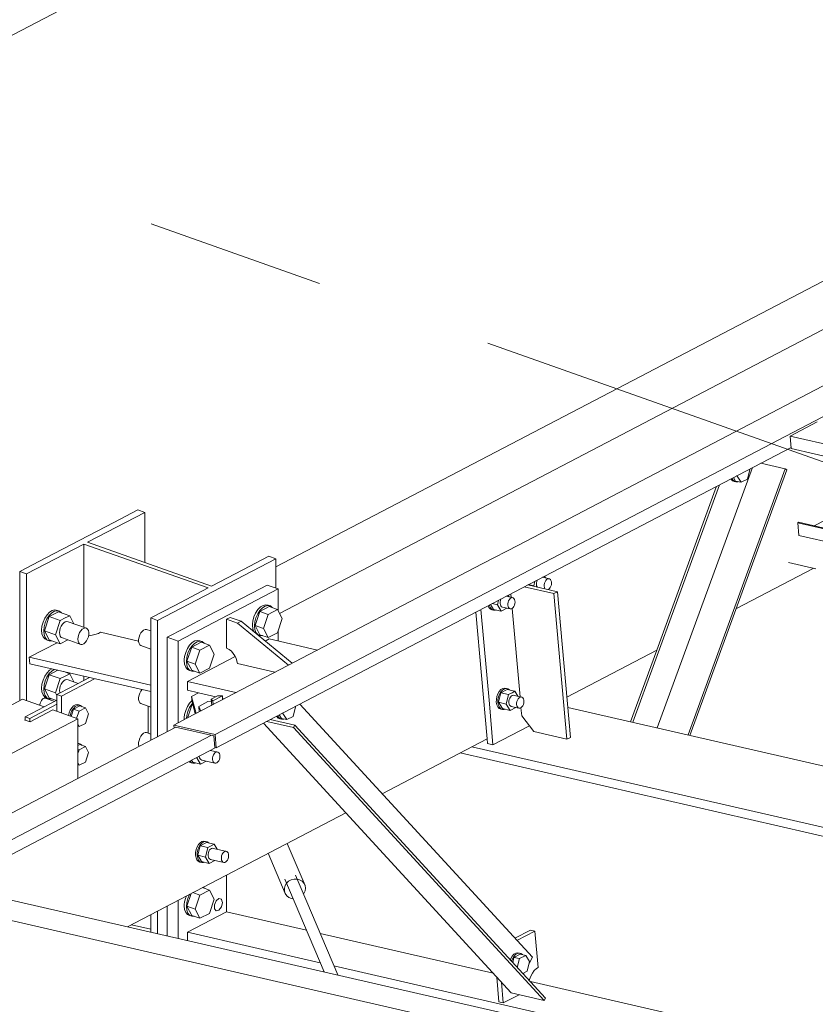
# Model space of a CAD drawing. Header units: millimetres. Extents: x 6879 to 7883, y 14059 to 14709.
# Tile 76 of 85: x 7221 to 7232, y 14328 to 14342. Entities that reach past the tile are written whole.
import ezdxf

# ---------------------------------------------------------------- set-up
doc = ezdxf.new("R2010")
doc.units = ezdxf.units.MM
doc.header["$LTSCALE"] = 10
doc.linetypes.add('MITTE', pattern=[2, 1.25, -0.25, 0.25, -0.25])
doc.layers.add('PS_DIM', color=4, linetype='Continuous', lineweight=13)
doc.layers.add('PS_SOLID', color=7, linetype='Continuous', lineweight=30)

# ---------------------------------------------------------------- blocks, each defined once
blk = doc.blocks.new('uh')
at = {"layer": 'PS_SOLID', "color": 6, "linetype": 'Continuous', "lineweight": 13, "extrusion": (-1.11022e-16, 0.902689, 0.430295)}
for p, q in [((8321.216, 14373.36), (8277.866, 14350.705)), ((8270.05, 14357.894), (8282.951, 14364.636)), ((8287.259, 14356.047), (8285.035, 14354.884)), ((8285.035, 14354.884), (8282.111, 14353.356)), ((8277.882, 14350.519), (8285.925, 14354.723)), ((8282.111, 14353.356), (8281.602, 14353.091)), ((8281.602, 14353.091), (8278.678, 14351.563)), ((8285.154, 14352.462), (8286.244, 14353.032)), ((8282.373, 14352.866), (8282.366, 14352.847)), ((8282.545, 14352.882), (8282.447, 14352.905)), ((8282.49, 14352.895), (8282.475, 14352.92)), ((8282.482, 14352.843), (8282.492, 14352.86)), ((8282.492, 14352.86), (8282.505, 14352.874)), ((8282.505, 14352.874), (8282.518, 14352.882)), ((8282.518, 14352.882), (8282.532, 14352.885)), ((8282.532, 14352.885), (8282.545, 14352.882)), ((8282.557, 14352.874), (8282.545, 14352.882)), ((8282.565, 14352.86), (8282.557, 14352.874)), ((8282.571, 14352.843), (8282.565, 14352.86)), ((8282.251, 14352.802), (8282.325, 14352.785)), ((8282.325, 14352.785), (8282.341, 14352.85)), ((8282.329, 14352.778), (8282.325, 14352.785)), ((8282.366, 14352.847), (8282.362, 14352.826)), ((8282.362, 14352.826), (8282.362, 14352.805)), ((8282.362, 14352.805), (8282.365, 14352.786)), ((8282.365, 14352.786), (8282.373, 14352.77)), ((8282.373, 14352.77), (8282.375, 14352.768)), ((8282.47, 14352.78), (8282.471, 14352.801)), ((8282.474, 14352.761), (8282.47, 14352.78)), ((8282.471, 14352.801), (8282.474, 14352.822)), ((8282.474, 14352.822), (8282.482, 14352.843)), ((8282.481, 14352.745), (8282.474, 14352.761)), ((8282.483, 14352.743), (8282.481, 14352.745)), ((8282.528, 14352.733), (8282.531, 14352.734)), ((8282.531, 14352.734), (8282.545, 14352.746)), ((8282.545, 14352.746), (8282.556, 14352.761)), ((8282.556, 14352.761), (8282.565, 14352.78)), ((8282.565, 14352.78), (8282.571, 14352.801)), ((8282.573, 14352.823), (8282.571, 14352.843)), ((8282.571, 14352.801), (8282.573, 14352.823)), ((8281.816, 14352.52), (8281.832, 14352.584)), ((8281.864, 14352.601), (8281.857, 14352.582)), ((8282.037, 14352.617), (8281.938, 14352.639)), ((8281.981, 14352.629), (8281.966, 14352.654)), ((8281.973, 14352.577), (8281.984, 14352.594)), ((8281.984, 14352.594), (8281.996, 14352.608)), ((8281.996, 14352.608), (8282.01, 14352.617)), ((8282.01, 14352.617), (8282.024, 14352.62)), ((8282.024, 14352.62), (8282.037, 14352.617)), ((8282.048, 14352.608), (8282.037, 14352.617)), ((8282.057, 14352.595), (8282.048, 14352.608)), ((8282.062, 14352.577), (8282.057, 14352.595)), ((8281.686, 14352.507), (8281.698, 14352.481)), ((8281.698, 14352.481), (8281.717, 14352.46)), ((8281.707, 14352.505), (8281.705, 14352.517)), ((8281.721, 14352.476), (8281.707, 14352.505)), ((8281.717, 14352.46), (8281.74, 14352.45)), ((8281.72, 14352.525), (8281.762, 14352.456)), ((8281.74, 14352.455), (8281.721, 14352.476)), ((8281.763, 14352.444), (8281.74, 14352.455)), ((8281.74, 14352.45), (8281.763, 14352.444)), ((8281.742, 14352.537), (8281.816, 14352.52)), ((8281.762, 14352.456), (8281.87, 14352.432)), ((8281.763, 14352.444), (8281.789, 14352.444)), ((8281.789, 14352.444), (8281.798, 14352.448)), ((8281.87, 14352.432), (8281.816, 14352.52)), ((8281.857, 14352.582), (8281.853, 14352.56)), ((8281.853, 14352.56), (8281.853, 14352.539)), ((8281.853, 14352.539), (8281.857, 14352.52)), ((8281.857, 14352.52), (8281.864, 14352.505)), ((8281.864, 14352.505), (8281.874, 14352.493)), ((8281.87, 14352.432), (8281.95, 14352.473)), ((8281.874, 14352.493), (8281.887, 14352.488)), ((8281.887, 14352.488), (8281.995, 14352.463)), ((8281.962, 14352.535), (8281.966, 14352.557)), ((8281.962, 14352.514), (8281.962, 14352.535)), ((8281.966, 14352.495), (8281.962, 14352.514)), ((8281.966, 14352.557), (8281.973, 14352.577)), ((8281.973, 14352.48), (8281.966, 14352.495)), ((8281.983, 14352.468), (8281.973, 14352.48)), ((8281.995, 14352.463), (8281.983, 14352.468)), ((8281.995, 14352.463), (8282.009, 14352.463)), ((8282.009, 14352.463), (8282.023, 14352.469)), ((8282.023, 14352.469), (8282.036, 14352.48)), ((8282.036, 14352.48), (8282.047, 14352.496)), ((8282.047, 14352.496), (8282.056, 14352.515)), ((8282.056, 14352.515), (8282.062, 14352.536)), ((8282.064, 14352.557), (8282.062, 14352.577)), ((8282.062, 14352.536), (8282.064, 14352.557)), ((8282.788, 14351.226), (8284.045, 14351.883)), ((8278.678, 14351.563), (8277.471, 14350.931)), ((8281.89, 14351.348), (8281.864, 14351.332)), ((8281.887, 14351.327), (8281.913, 14351.343)), ((8281.916, 14351.354), (8281.89, 14351.348)), ((8281.913, 14351.343), (8281.939, 14351.348)), ((8281.941, 14351.348), (8281.916, 14351.354)), ((8281.939, 14351.348), (8281.952, 14351.345)), ((8281.964, 14351.343), (8281.941, 14351.348)), ((8281.952, 14351.345), (8281.964, 14351.343)), ((8281.984, 14351.328), (8281.964, 14351.343)), ((8281.808, 14351.236), (8281.801, 14351.195)), ((8281.822, 14351.274), (8281.808, 14351.236)), ((8281.841, 14351.306), (8281.822, 14351.274)), ((8281.824, 14351.19), (8281.831, 14351.23)), ((8281.831, 14351.155), (8281.865, 14351.289)), ((8281.831, 14351.23), (8281.845, 14351.268)), ((8281.864, 14351.332), (8281.841, 14351.306)), ((8281.845, 14351.268), (8281.864, 14351.301)), ((8281.864, 14351.301), (8281.887, 14351.327)), ((8281.953, 14351.335), (8281.865, 14351.289)), ((8281.973, 14351.264), (8281.865, 14351.289)), ((8281.939, 14351.13), (8281.973, 14351.264)), ((8282.061, 14351.31), (8281.953, 14351.335)), ((8281.973, 14351.264), (8282.021, 14351.289)), ((8281.988, 14351.212), (8281.98, 14351.192)), ((8281.998, 14351.229), (8281.988, 14351.212)), ((8282.01, 14351.243), (8281.998, 14351.229)), ((8282.024, 14351.252), (8282.01, 14351.243)), ((8282.021, 14351.289), (8282.061, 14351.31)), ((8282.038, 14351.255), (8282.024, 14351.252)), ((8282.051, 14351.252), (8282.038, 14351.255)), ((8282.16, 14351.227), (8282.051, 14351.252)), ((8282.104, 14351.239), (8282.061, 14351.31)), ((8282.096, 14351.187), (8282.106, 14351.204)), ((8282.106, 14351.204), (8282.119, 14351.218)), ((8282.119, 14351.218), (8282.133, 14351.227)), ((8282.133, 14351.227), (8282.147, 14351.23)), ((8282.147, 14351.23), (8282.16, 14351.227)), ((8282.171, 14351.218), (8282.16, 14351.227)), ((8282.18, 14351.205), (8282.171, 14351.218)), ((8282.185, 14351.187), (8282.18, 14351.205)), ((8281.801, 14351.195), (8281.8, 14351.156)), ((8281.8, 14351.156), (8281.807, 14351.12)), ((8281.807, 14351.12), (8281.821, 14351.091)), ((8281.821, 14351.091), (8281.84, 14351.07)), ((8281.823, 14351.151), (8281.824, 14351.19)), ((8281.83, 14351.115), (8281.823, 14351.151)), ((8281.844, 14351.086), (8281.83, 14351.115)), ((8281.831, 14351.155), (8281.885, 14351.066)), ((8281.831, 14351.155), (8281.939, 14351.13)), ((8281.84, 14351.07), (8281.863, 14351.06)), ((8281.863, 14351.065), (8281.844, 14351.086)), ((8281.885, 14351.066), (8281.993, 14351.042)), ((8281.993, 14351.042), (8281.939, 14351.13)), ((8281.98, 14351.192), (8281.976, 14351.17)), ((8281.976, 14351.17), (8281.976, 14351.149)), ((8281.976, 14351.149), (8281.98, 14351.13)), ((8281.98, 14351.13), (8281.987, 14351.115)), ((8281.987, 14351.115), (8281.997, 14351.104)), ((8281.993, 14351.042), (8282.073, 14351.083)), ((8281.997, 14351.104), (8282.009, 14351.098)), ((8282.009, 14351.098), (8282.118, 14351.073)), ((8282.085, 14351.145), (8282.089, 14351.167)), ((8282.085, 14351.124), (8282.085, 14351.145)), ((8282.088, 14351.105), (8282.085, 14351.124)), ((8282.096, 14351.09), (8282.088, 14351.105)), ((8282.089, 14351.167), (8282.096, 14351.187)), ((8282.106, 14351.079), (8282.096, 14351.09)), ((8282.118, 14351.073), (8282.106, 14351.079)), ((8282.118, 14351.073), (8282.132, 14351.073)), ((8282.132, 14351.073), (8282.146, 14351.079)), ((8282.146, 14351.079), (8282.159, 14351.09)), ((8282.159, 14351.09), (8282.17, 14351.106)), ((8282.17, 14351.106), (8282.179, 14351.125)), ((8282.179, 14351.125), (8282.185, 14351.146)), ((8282.187, 14351.167), (8282.185, 14351.187)), ((8282.185, 14351.146), (8282.187, 14351.167)), ((8277.471, 14350.931), (8277.29, 14350.837)), ((8281.886, 14351.054), (8281.863, 14351.065)), ((8281.863, 14351.06), (8281.886, 14351.054)), ((8281.886, 14351.054), (8281.911, 14351.054)), ((8281.911, 14351.054), (8281.92, 14351.058)), ((8277.318, 14350.808), (8272.745, 14348.418)), ((8277.29, 14350.837), (8277.866, 14350.705)), ((8277.29, 14350.837), (8277.294, 14350.795)), ((8277.312, 14350.805), (8277.311, 14350.809)), ((8277.311, 14350.809), (8277.848, 14350.686)), ((8250.923, 14336.639), (8277.816, 14350.693)), ((8277.848, 14350.686), (8277.863, 14350.524)), ((8277.866, 14350.705), (8277.882, 14350.519)), ((8274.164, 14348.581), (8277.876, 14350.521)), ((8277.863, 14350.524), (8277.882, 14350.519)), ((8280.203, 14349.875), (8281.671, 14350.642)), ((8277.604, 14350.379), (8277.608, 14350.378)), ((8277.608, 14350.378), (8277.608, 14350.381)), ((8277.662, 14350.29), (8277.608, 14350.378)), ((8277.645, 14350.4), (8277.645, 14350.398)), ((8277.645, 14350.398), (8277.649, 14350.379)), ((8277.649, 14350.379), (8277.656, 14350.363)), ((8277.905, 14350.457), (8277.801, 14350.481)), ((8277.83, 14350.376), (8277.834, 14350.397)), ((8277.834, 14350.397), (8277.842, 14350.418)), ((8277.842, 14350.418), (8277.852, 14350.435)), ((8277.852, 14350.435), (8277.864, 14350.449)), ((8277.864, 14350.449), (8277.878, 14350.457)), ((8277.878, 14350.457), (8277.892, 14350.46)), ((8277.892, 14350.46), (8277.905, 14350.457)), ((8277.917, 14350.449), (8277.905, 14350.457)), ((8277.925, 14350.436), (8277.917, 14350.449)), ((8277.931, 14350.418), (8277.925, 14350.436)), ((8277.93, 14350.376), (8277.932, 14350.398)), ((8277.932, 14350.398), (8277.931, 14350.418)), ((8277.502, 14350.326), (8277.508, 14350.319)), ((8277.508, 14350.319), (8277.532, 14350.308)), ((8277.531, 14350.313), (8277.515, 14350.332)), ((8277.555, 14350.303), (8277.531, 14350.313)), ((8277.532, 14350.308), (8277.555, 14350.303)), ((8277.536, 14350.343), (8277.553, 14350.315)), ((8277.553, 14350.315), (8277.662, 14350.29)), ((8277.555, 14350.303), (8277.58, 14350.303)), ((8277.58, 14350.303), (8277.589, 14350.307)), ((8277.656, 14350.363), (8277.666, 14350.352)), ((8277.662, 14350.29), (8277.741, 14350.332)), ((8277.666, 14350.352), (8277.678, 14350.346)), ((8277.678, 14350.346), (8277.864, 14350.304)), ((8277.83, 14350.355), (8277.83, 14350.376)), ((8277.834, 14350.336), (8277.83, 14350.355)), ((8277.841, 14350.32), (8277.834, 14350.336)), ((8277.851, 14350.309), (8277.841, 14350.32)), ((8277.864, 14350.304), (8277.851, 14350.309)), ((8277.864, 14350.304), (8277.877, 14350.304)), ((8277.877, 14350.304), (8277.891, 14350.309)), ((8277.891, 14350.309), (8277.904, 14350.321)), ((8277.904, 14350.321), (8277.916, 14350.336)), ((8277.916, 14350.336), (8277.925, 14350.355)), ((8277.925, 14350.355), (8277.93, 14350.376)), ((8276.64, 14348.013), (8279.695, 14349.609)), ((8277.633, 14349.165), (8277.613, 14349.132)), ((8277.622, 14349.013), (8277.657, 14349.147)), ((8277.656, 14349.19), (8277.633, 14349.165)), ((8277.636, 14349.127), (8277.656, 14349.16)), ((8277.682, 14349.206), (8277.656, 14349.19)), ((8277.656, 14349.16), (8277.679, 14349.185)), ((8277.745, 14349.193), (8277.657, 14349.147)), ((8277.765, 14349.122), (8277.657, 14349.147)), ((8277.679, 14349.185), (8277.705, 14349.201)), ((8277.708, 14349.212), (8277.682, 14349.206)), ((8277.705, 14349.201), (8277.731, 14349.207)), ((8277.732, 14349.207), (8277.708, 14349.212)), ((8277.731, 14349.207), (8277.744, 14349.204)), ((8277.755, 14349.201), (8277.732, 14349.207)), ((8277.744, 14349.204), (8277.755, 14349.201)), ((8277.853, 14349.168), (8277.745, 14349.193)), ((8277.776, 14349.186), (8277.755, 14349.201)), ((8277.765, 14349.122), (8277.812, 14349.147)), ((8277.812, 14349.147), (8277.853, 14349.168)), ((8277.896, 14349.098), (8277.853, 14349.168)), ((8277.6, 14349.094), (8277.592, 14349.054)), ((8277.592, 14349.054), (8277.592, 14349.015)), ((8277.592, 14349.015), (8277.599, 14348.979)), ((8277.613, 14349.132), (8277.6, 14349.094)), ((8277.615, 14349.049), (8277.623, 14349.089)), ((8277.615, 14349.009), (8277.615, 14349.049)), ((8277.622, 14348.974), (8277.615, 14349.009)), ((8277.622, 14349.013), (8277.676, 14348.925)), ((8277.622, 14349.013), (8277.731, 14348.988)), ((8277.623, 14349.089), (8277.636, 14349.127)), ((8277.731, 14348.988), (8277.765, 14349.122)), ((8277.772, 14349.05), (8277.768, 14349.029)), ((8277.768, 14349.029), (8277.768, 14349.008)), ((8277.768, 14349.008), (8277.772, 14348.989)), ((8277.779, 14349.07), (8277.772, 14349.05)), ((8277.789, 14349.088), (8277.779, 14349.07)), ((8277.802, 14349.101), (8277.789, 14349.088)), ((8277.816, 14349.11), (8277.802, 14349.101)), ((8277.83, 14349.113), (8277.816, 14349.11)), ((8277.843, 14349.11), (8277.83, 14349.113)), ((8278.028, 14349.068), (8277.843, 14349.11)), ((8277.953, 14348.986), (8277.957, 14349.007)), ((8277.957, 14349.007), (8277.965, 14349.028)), ((8277.965, 14349.028), (8277.975, 14349.045)), ((8277.975, 14349.045), (8277.987, 14349.059)), ((8277.987, 14349.059), (8278.001, 14349.067)), ((8278.001, 14349.067), (8278.015, 14349.07)), ((8278.015, 14349.07), (8278.028, 14349.068)), ((8278.039, 14349.059), (8278.028, 14349.068)), ((8278.048, 14349.046), (8278.039, 14349.059)), ((8278.054, 14349.028), (8278.048, 14349.046)), ((8278.053, 14348.987), (8278.055, 14349.008)), ((8278.055, 14349.008), (8278.054, 14349.028)), ((8277.599, 14348.979), (8277.612, 14348.95)), ((8277.612, 14348.95), (8277.631, 14348.929)), ((8277.635, 14348.944), (8277.622, 14348.974)), ((8277.631, 14348.929), (8277.654, 14348.918)), ((8277.654, 14348.923), (8277.635, 14348.944)), ((8277.678, 14348.913), (8277.654, 14348.923)), ((8277.654, 14348.918), (8277.678, 14348.913)), ((8277.676, 14348.925), (8277.784, 14348.9)), ((8277.678, 14348.913), (8277.703, 14348.913)), ((8277.703, 14348.913), (8277.712, 14348.917)), ((8277.784, 14348.9), (8277.731, 14348.988)), ((8277.772, 14348.989), (8277.779, 14348.973)), ((8277.779, 14348.973), (8277.789, 14348.962)), ((8277.784, 14348.9), (8277.864, 14348.942)), ((8277.789, 14348.962), (8277.801, 14348.956)), ((8277.801, 14348.956), (8277.987, 14348.914)), ((8277.953, 14348.965), (8277.953, 14348.986)), ((8277.957, 14348.946), (8277.953, 14348.965)), ((8277.964, 14348.93), (8277.957, 14348.946)), ((8277.974, 14348.919), (8277.964, 14348.93)), ((8277.987, 14348.914), (8277.974, 14348.919)), ((8277.987, 14348.914), (8278, 14348.914)), ((8278, 14348.914), (8278.014, 14348.92)), ((8278.014, 14348.92), (8278.027, 14348.931)), ((8278.027, 14348.931), (8278.039, 14348.946)), ((8278.039, 14348.946), (8278.048, 14348.966)), ((8278.048, 14348.966), (8278.053, 14348.987))]:
    blk.add_line(p, q, dxfattribs=at)
at = {"layer": 'PS_SOLID', "color": 181, "linetype": 'Continuous', "lineweight": 13, "extrusion": (-1.11022e-16, 0.902689, 0.430295)}
for p, q in [((8295.413, 14361.776), (8278.715, 14353.049)), ((8278.768, 14352.4), (8296.313, 14361.57)), ((8275.462, 14351.207), (8275.448, 14351.196)), ((8275.476, 14351.213), (8275.462, 14351.207)), ((8275.489, 14351.213), (8275.476, 14351.213)), ((8275.621, 14351.166), (8275.489, 14351.213)), ((8275.172, 14351.198), (8247.664, 14336.822)), ((8275.476, 14351.091), (8275.172, 14351.198)), ((8275.653, 14351.183), (8275.21, 14350.952)), ((8275.272, 14350.93), (8275.653, 14351.129)), ((8275.419, 14351.141), (8275.415, 14351.121)), ((8275.415, 14351.121), (8275.415, 14351.112)), ((8275.426, 14351.162), (8275.419, 14351.141)), ((8275.436, 14351.181), (8275.426, 14351.162)), ((8275.448, 14351.196), (8275.436, 14351.181)), ((8275.861, 14351.078), (8275.84, 14351.046)), ((8275.886, 14351.104), (8275.861, 14351.078)), ((8275.863, 14351.038), (8275.885, 14351.07)), ((8275.973, 14351.104), (8275.884, 14351.058)), ((8275.885, 14351.07), (8275.909, 14351.095)), ((8275.912, 14351.12), (8275.886, 14351.104)), ((8275.909, 14351.095), (8275.935, 14351.111)), ((8275.937, 14351.125), (8275.912, 14351.12)), ((8275.935, 14351.111), (8275.96, 14351.117)), ((8275.96, 14351.12), (8275.937, 14351.125)), ((8275.983, 14351.112), (8275.96, 14351.12)), ((8275.96, 14351.117), (8275.973, 14351.115)), ((8275.962, 14351.031), (8276.05, 14351.077)), ((8275.973, 14351.115), (8275.983, 14351.112)), ((8276.05, 14351.077), (8275.973, 14351.104)), ((8276.002, 14351.097), (8275.983, 14351.112)), ((8276.005, 14351.093), (8276.002, 14351.097)), ((8276.094, 14350.992), (8276.05, 14351.077)), ((8275.272, 14350.93), (8275.21, 14350.952)), ((8275.21, 14350.952), (8275.21, 14350.906)), ((8275.272, 14350.885), (8275.272, 14350.93)), ((8275.597, 14351.048), (8275.279, 14350.882)), ((8275.944, 14350.925), (8275.597, 14351.048)), ((8275.824, 14351.009), (8275.814, 14350.971)), ((8275.84, 14351.046), (8275.824, 14351.009)), ((8275.837, 14350.963), (8275.847, 14351.001)), ((8275.847, 14351.001), (8275.863, 14351.038)), ((8275.884, 14351.058), (8275.851, 14350.958)), ((8275.962, 14351.031), (8275.884, 14351.058)), ((8275.928, 14350.931), (8275.962, 14351.031)), ((8276.05, 14350.86), (8276.094, 14350.992)), ((8275.944, 14350.925), (8249.067, 14336.879)), ((8275.21, 14350.913), (8275.202, 14350.909)), ((8275.202, 14350.909), (8275.21, 14350.906)), ((8275.279, 14350.882), (8275.21, 14350.906)), ((8275.944, 14350.09), (8275.944, 14350.925)), ((8275.962, 14350.814), (8275.944, 14350.848)), ((8275.944, 14350.82), (8275.962, 14350.814)), ((8275.962, 14350.814), (8276.05, 14350.86)), ((8275.96, 14350.579), (8275.944, 14350.582)), ((8275.944, 14350.572), (8275.96, 14350.576)), ((8275.973, 14350.563), (8275.944, 14350.548)), ((8275.983, 14350.571), (8275.96, 14350.579)), ((8275.96, 14350.576), (8275.973, 14350.573)), ((8275.962, 14350.489), (8276.05, 14350.535)), ((8275.973, 14350.573), (8275.983, 14350.571)), ((8276.05, 14350.535), (8275.973, 14350.563)), ((8276.002, 14350.555), (8275.983, 14350.571)), ((8276.005, 14350.551), (8276.002, 14350.555)), ((8276.094, 14350.45), (8276.05, 14350.535)), ((8275.962, 14350.489), (8275.944, 14350.495)), ((8275.944, 14350.438), (8275.962, 14350.489)), ((8276.05, 14350.319), (8276.094, 14350.45)), ((8275.962, 14350.273), (8275.944, 14350.306)), ((8275.944, 14350.279), (8275.962, 14350.273)), ((8275.962, 14350.273), (8276.05, 14350.319))]:
    blk.add_line(p, q, dxfattribs=at)
at = {"layer": 'PS_SOLID', "color": 31, "linetype": 'Continuous', "lineweight": 13, "extrusion": (-1.11022e-16, 0.902689, 0.430295)}
for p, q in [((8286.292, 14355.081), (8285.911, 14354.882)), ((8285.911, 14354.882), (8285.927, 14354.706)), ((8285.911, 14354.882), (8302.914, 14350.98)), ((8285.927, 14354.706), (8302.725, 14350.851)), ((8286.401, 14353.703), (8286.25, 14353.624)), ((8286.031, 14353.675), (8286.018, 14353.668)), ((8286.018, 14353.668), (8286.034, 14353.492)), ((8286.018, 14353.668), (8301.373, 14350.144)), ((8301.386, 14350.151), (8286.031, 14353.675)), ((8286.034, 14353.492), (8301.144, 14350.024)), ((8290.965, 14344.726), (8273.962, 14348.628)), ((8273.581, 14348.428), (8282.877, 14346.295))]:
    blk.add_line(p, q, dxfattribs=at)
at = {"layer": 'PS_SOLID', "color": 121, "linetype": 'Continuous', "lineweight": 13, "extrusion": (-1.11022e-16, 0.902689, 0.430295)}
for p, q in [((8285.384, 14354.44), (8284.053, 14350.797)), ((8284.483, 14350.698), (8285.843, 14354.422)), ((8284.508, 14350.692), (8285.865, 14354.409)), ((8285.314, 14354.28), (8285.348, 14354.414)), ((8285.348, 14354.414), (8285.345, 14354.419)), ((8285.843, 14354.422), (8285.5, 14354.501)), ((8285.865, 14354.409), (8285.843, 14354.422)), ((8285.082, 14354.282), (8285.085, 14354.276)), ((8285.085, 14354.276), (8285.104, 14354.255)), ((8285.108, 14354.271), (8285.099, 14354.291)), ((8285.104, 14354.255), (8285.127, 14354.245)), ((8285.127, 14354.25), (8285.108, 14354.271)), ((8285.118, 14354.301), (8285.149, 14354.251)), ((8285.15, 14354.239), (8285.127, 14354.25)), ((8285.127, 14354.245), (8285.15, 14354.239)), ((8285.149, 14354.251), (8285.226, 14354.234)), ((8285.15, 14354.239), (8285.176, 14354.239)), ((8285.172, 14354.322), (8285.162, 14354.324)), ((8285.172, 14354.322), (8285.174, 14354.33)), ((8285.226, 14354.234), (8285.172, 14354.322)), ((8285.176, 14354.239), (8285.185, 14354.243)), ((8285.226, 14354.234), (8285.314, 14354.28)), ((8284.924, 14354.2), (8283.71, 14350.875)), ((8284.883, 14354.178), (8284.045, 14351.883)), ((8284.045, 14351.883), (8283.679, 14350.882)), ((8278.957, 14350.958), (8278.992, 14351.092)), ((8278.992, 14351.092), (8278.988, 14351.098)), ((8282.305, 14347.586), (8279.051, 14351.13)), ((8278.726, 14350.96), (8278.729, 14350.954)), ((8278.729, 14350.954), (8278.748, 14350.934)), ((8278.752, 14350.949), (8278.743, 14350.969)), ((8278.748, 14350.934), (8278.771, 14350.923)), ((8278.771, 14350.928), (8278.752, 14350.949)), ((8278.762, 14350.979), (8278.793, 14350.93)), ((8278.794, 14350.917), (8278.771, 14350.928)), ((8278.793, 14350.93), (8278.869, 14350.912)), ((8278.806, 14351.002), (8278.815, 14351)), ((8278.815, 14351), (8278.818, 14351.008)), ((8278.815, 14351), (8278.869, 14350.912)), ((8278.869, 14350.912), (8278.957, 14350.958)), ((8278.542, 14350.864), (8279.695, 14349.609)), ((8278.588, 14350.888), (8278.963, 14350.802)), ((8278.981, 14350.836), (8278.638, 14350.914)), ((8278.771, 14350.923), (8278.794, 14350.917)), ((8278.794, 14350.917), (8278.819, 14350.918)), ((8278.819, 14350.918), (8278.828, 14350.921)), ((8278.963, 14350.802), (8278.981, 14350.836)), ((8282.471, 14346.981), (8278.963, 14350.802)), ((8282.488, 14347.015), (8278.981, 14350.836)), ((8279.695, 14349.609), (8282.01, 14347.087)), ((8282.047, 14347.628), (8282.024, 14347.602)), ((8282.073, 14347.644), (8282.047, 14347.628)), ((8282.047, 14347.597), (8282.07, 14347.623)), ((8282.136, 14347.631), (8282.048, 14347.585)), ((8282.07, 14347.623), (8282.096, 14347.639)), ((8282.099, 14347.65), (8282.073, 14347.644)), ((8282.096, 14347.639), (8282.122, 14347.644)), ((8282.123, 14347.644), (8282.099, 14347.65)), ((8282.122, 14347.644), (8282.135, 14347.641)), ((8282.146, 14347.639), (8282.123, 14347.644)), ((8282.135, 14347.641), (8282.146, 14347.639)), ((8282.212, 14347.613), (8282.136, 14347.631)), ((8282.167, 14347.624), (8282.146, 14347.639)), ((8282.004, 14347.569), (8281.997, 14347.55)), ((8282.024, 14347.602), (8282.004, 14347.569)), ((8282.015, 14347.53), (8282.027, 14347.564)), ((8282.027, 14347.564), (8282.047, 14347.597)), ((8282.048, 14347.585), (8282.03, 14347.514)), ((8282.124, 14347.567), (8282.048, 14347.585)), ((8282.093, 14347.445), (8282.124, 14347.567)), ((8282.124, 14347.567), (8282.212, 14347.613)), ((8282.266, 14347.525), (8282.212, 14347.613)), ((8282.232, 14347.391), (8282.266, 14347.525)), ((8282.26, 14347.5), (8282.305, 14347.586)), ((8282.172, 14347.359), (8282.232, 14347.391)), ((8282.181, 14347.349), (8282.192, 14347.37)), ((8282.01, 14347.087), (8282.471, 14346.981)), ((8282.471, 14346.981), (8282.488, 14347.015))]:
    blk.add_line(p, q, dxfattribs=at)
at = {"layer": 'PS_SOLID', "color": 2, "linetype": 'Continuous', "lineweight": 13, "extrusion": (-1.11022e-16, 0.902689, 0.430295)}
for p, q in [((8276.785, 14353.848), (8276.449, 14353.673)), ((8276.881, 14353.814), (8276.785, 14353.848)), ((8276.079, 14353.395), (8276.881, 14353.814)), ((8276.881, 14353.111), (8276.881, 14353.814)), ((8276.449, 14353.673), (8275.496, 14353.175)), ((8276.031, 14353.37), (8275.228, 14352.951)), ((8276.031, 14353.37), (8277.768, 14352.755)), ((8276.031, 14352.203), (8276.031, 14353.37)), ((8277.816, 14352.779), (8276.079, 14353.395)), ((8275.496, 14353.175), (8275.132, 14352.985)), ((8277.062, 14352.301), (8278.715, 14353.165)), ((8278.618, 14353.199), (8278.254, 14353.009)), ((8278.715, 14353.165), (8278.618, 14353.199)), ((8278.715, 14352.754), (8278.715, 14353.165)), ((8278.254, 14353.009), (8277.816, 14352.779)), ((8275.228, 14352.951), (8275.132, 14352.985)), ((8275.132, 14352.985), (8275.132, 14351.177)), ((8275.228, 14352.014), (8275.228, 14352.951)), ((8277.768, 14352.755), (8277.301, 14352.51)), ((8277.301, 14352.51), (8276.965, 14352.335)), ((8277.062, 14352.301), (8276.965, 14352.335)), ((8276.965, 14352.335), (8276.965, 14350.624)), ((8277.062, 14351.686), (8277.062, 14352.301)), ((8276.129, 14352.09), (8276.094, 14352.085)), ((8276.184, 14352.103), (8276.129, 14352.09)), ((8276.233, 14352.12), (8276.184, 14352.103)), ((8276.264, 14352.135), (8276.233, 14352.12)), ((8276.796, 14352.013), (8276.264, 14352.135)), ((8275.228, 14351.201), (8275.228, 14352.014)), ((8275.654, 14351.989), (8275.265, 14351.786)), ((8275.265, 14351.786), (8275.273, 14351.693)), ((8275.265, 14351.786), (8276.965, 14351.395)), ((8275.273, 14351.693), (8276.965, 14351.305)), ((8277.062, 14350.873), (8277.062, 14351.686)), ((8275.715, 14351.243), (8276.179, 14351.485)), ((8276.107, 14351.502), (8275.854, 14351.369)), ((8276.031, 14351.462), (8276.031, 14351.519)), ((8275.854, 14351.369), (8275.653, 14351.264)), ((8275.715, 14351.243), (8275.653, 14351.264)), ((8275.653, 14351.264), (8275.653, 14351.028)), ((8275.715, 14351.006), (8275.715, 14351.243)), ((8275.228, 14351.179), (8275.228, 14351.201)), ((8276.929, 14350.722), (8276.929, 14351.1)), ((8277.062, 14350.674), (8277.062, 14350.873)), ((8276.965, 14348.183), (8276.965, 14347.938)), ((8277.062, 14347.916), (8277.062, 14348.233)), ((8276.965, 14347.98), (8276.695, 14348.042))]:
    blk.add_line(p, q, dxfattribs=at)
at = {"layer": 'PS_SOLID', "color": 61, "linetype": 'Continuous', "lineweight": 13, "extrusion": (-1.11022e-16, 0.902689, 0.430295)}
blk.add_line((8285.887, 14353.113), (8286.271, 14353.025), dxfattribs=at)
at = {"layer": 'PS_SOLID', "color": 3, "linetype": 'Continuous', "lineweight": 13, "extrusion": (-1.11022e-16, 0.902689, 0.430295)}
for p, q in [((8282.476, 14352.918), (8282.476, 14352.92)), ((8278.75, 14352.741), (8277.351, 14352.011)), ((8278.595, 14352.796), (8278.387, 14352.687)), ((8278.75, 14352.741), (8278.595, 14352.796)), ((8278.75, 14352.435), (8278.75, 14352.741)), ((8282.607, 14352.676), (8282.192, 14352.772)), ((8282.658, 14352.703), (8282.243, 14352.798)), ((8278.387, 14352.687), (8278.046, 14352.509)), ((8282.005, 14352.674), (8282.01, 14352.623)), ((8282.607, 14352.676), (8282.658, 14352.703)), ((8282.787, 14350.638), (8282.607, 14352.676)), ((8282.838, 14350.664), (8282.658, 14352.703)), ((8275.625, 14352.448), (8275.588, 14352.44)), ((8275.659, 14352.441), (8275.625, 14352.448)), ((8278.046, 14352.509), (8277.766, 14352.363)), ((8278.463, 14352.452), (8278.432, 14352.404)), ((8278.499, 14352.489), (8278.463, 14352.452)), ((8278.624, 14352.495), (8278.492, 14352.426)), ((8278.494, 14352.441), (8278.53, 14352.478)), ((8278.537, 14352.512), (8278.499, 14352.489)), ((8278.53, 14352.478), (8278.568, 14352.501)), ((8278.574, 14352.521), (8278.537, 14352.512)), ((8278.568, 14352.501), (8278.605, 14352.51)), ((8278.608, 14352.514), (8278.574, 14352.521)), ((8278.605, 14352.51), (8278.624, 14352.506)), ((8278.639, 14352.503), (8278.608, 14352.514)), ((8278.608, 14352.385), (8278.74, 14352.454)), ((8278.624, 14352.506), (8278.639, 14352.503)), ((8278.74, 14352.454), (8278.624, 14352.495)), ((8278.666, 14352.48), (8278.639, 14352.503)), ((8278.666, 14352.48), (8278.666, 14352.48)), ((8278.806, 14352.326), (8278.74, 14352.454)), ((8281.703, 14351.135), (8281.586, 14352.455)), ((8282.024, 14352.469), (8282.133, 14351.233)), ((8275.483, 14352.332), (8275.459, 14352.277)), ((8275.477, 14352.157), (8275.543, 14352.354)), ((8275.514, 14352.379), (8275.483, 14352.332)), ((8275.489, 14352.266), (8275.513, 14352.321)), ((8275.513, 14352.321), (8275.545, 14352.368)), ((8275.55, 14352.416), (8275.514, 14352.379)), ((8275.675, 14352.423), (8275.543, 14352.354)), ((8275.699, 14352.298), (8275.543, 14352.354)), ((8275.545, 14352.368), (8275.58, 14352.405)), ((8275.588, 14352.44), (8275.55, 14352.416)), ((8275.58, 14352.405), (8275.618, 14352.429)), ((8275.618, 14352.429), (8275.656, 14352.437)), ((8275.656, 14352.437), (8275.675, 14352.433)), ((8275.69, 14352.43), (8275.659, 14352.441)), ((8275.675, 14352.433), (8275.69, 14352.43)), ((8275.831, 14352.367), (8275.675, 14352.423)), ((8275.717, 14352.408), (8275.69, 14352.43)), ((8275.699, 14352.298), (8275.77, 14352.336)), ((8275.717, 14352.408), (8275.717, 14352.408)), ((8275.77, 14352.336), (8275.831, 14352.367)), ((8275.89, 14352.253), (8275.831, 14352.367)), ((8277.766, 14352.363), (8277.434, 14352.189)), ((8278.076, 14352.344), (8278.025, 14352.318)), ((8278.025, 14352.318), (8278.025, 14351.911)), ((8278.025, 14352.318), (8278.179, 14352.263)), ((8278.23, 14352.289), (8278.076, 14352.344)), ((8278.408, 14352.35), (8278.392, 14352.292)), ((8278.432, 14352.404), (8278.408, 14352.35)), ((8278.423, 14352.281), (8278.438, 14352.339)), ((8278.492, 14352.426), (8278.426, 14352.229)), ((8278.438, 14352.339), (8278.463, 14352.393)), ((8278.463, 14352.393), (8278.494, 14352.441)), ((8278.608, 14352.385), (8278.492, 14352.426)), ((8278.542, 14352.188), (8278.608, 14352.385)), ((8278.74, 14352.129), (8278.806, 14352.326)), ((8281.514, 14352.418), (8281.671, 14350.642)), ((8275.443, 14352.22), (8275.438, 14352.163)), ((8275.459, 14352.277), (8275.443, 14352.22)), ((8275.469, 14352.153), (8275.474, 14352.209)), ((8275.474, 14352.209), (8275.489, 14352.266)), ((8275.633, 14352.101), (8275.699, 14352.298)), ((8275.7, 14352.193), (8275.691, 14352.161)), ((8275.713, 14352.222), (8275.7, 14352.193)), ((8275.73, 14352.248), (8275.713, 14352.222)), ((8275.749, 14352.268), (8275.73, 14352.248)), ((8275.77, 14352.281), (8275.749, 14352.268)), ((8275.79, 14352.286), (8275.77, 14352.281)), ((8275.809, 14352.282), (8275.79, 14352.286)), ((8276.066, 14352.191), (8275.809, 14352.282)), ((8275.987, 14352.157), (8276.006, 14352.177)), ((8276.006, 14352.177), (8276.027, 14352.19)), ((8276.027, 14352.19), (8276.047, 14352.195)), ((8276.047, 14352.195), (8276.066, 14352.191)), ((8276.081, 14352.179), (8276.066, 14352.191)), ((8276.092, 14352.159), (8276.081, 14352.179)), ((8276.887, 14352.174), (8276.866, 14352.165)), ((8276.906, 14352.174), (8276.887, 14352.174)), ((8276.965, 14352.153), (8276.906, 14352.174)), ((8277.434, 14352.189), (8277.197, 14352.065)), ((8278.179, 14352.263), (8278.23, 14352.289)), ((8278.179, 14352.263), (8278.894, 14351.675)), ((8278.945, 14351.702), (8278.23, 14352.289)), ((8278.389, 14352.252), (8278.387, 14352.236)), ((8278.387, 14352.236), (8278.392, 14352.185)), ((8278.392, 14352.292), (8278.389, 14352.252)), ((8278.392, 14352.185), (8278.408, 14352.144)), ((8278.418, 14352.225), (8278.423, 14352.281)), ((8278.423, 14352.174), (8278.418, 14352.225)), ((8278.438, 14352.133), (8278.423, 14352.174)), ((8278.426, 14352.229), (8278.492, 14352.101)), ((8278.426, 14352.229), (8278.542, 14352.188)), ((8278.542, 14352.188), (8278.608, 14352.06)), ((8275.438, 14352.163), (8275.443, 14352.113)), ((8275.443, 14352.113), (8275.459, 14352.071)), ((8275.459, 14352.071), (8275.483, 14352.042)), ((8275.474, 14352.102), (8275.469, 14352.153)), ((8275.489, 14352.06), (8275.474, 14352.102)), ((8275.477, 14352.157), (8275.543, 14352.029)), ((8275.477, 14352.157), (8275.633, 14352.101)), ((8275.483, 14352.042), (8275.514, 14352.027)), ((8275.513, 14352.031), (8275.489, 14352.06)), ((8275.699, 14351.973), (8275.633, 14352.101)), ((8275.691, 14352.161), (8275.689, 14352.13)), ((8275.689, 14352.13), (8275.691, 14352.103)), ((8275.691, 14352.103), (8275.7, 14352.08)), ((8275.7, 14352.08), (8275.713, 14352.064)), ((8275.713, 14352.064), (8275.73, 14352.056)), ((8275.73, 14352.056), (8275.987, 14351.965)), ((8275.946, 14352.039), (8275.948, 14352.07)), ((8275.948, 14352.012), (8275.946, 14352.039)), ((8275.948, 14352.07), (8275.957, 14352.102)), ((8275.957, 14352.102), (8275.97, 14352.131)), ((8275.97, 14352.131), (8275.987, 14352.157)), ((8276.066, 14352.014), (8276.081, 14352.042)), ((8276.081, 14352.042), (8276.092, 14352.073)), ((8276.098, 14352.134), (8276.092, 14352.159)), ((8276.092, 14352.073), (8276.098, 14352.104)), ((8276.098, 14352.104), (8276.098, 14352.134)), ((8276.801, 14352.066), (8276.796, 14352.035)), ((8276.796, 14352.035), (8276.796, 14352.006)), ((8276.812, 14352.097), (8276.801, 14352.066)), ((8276.827, 14352.125), (8276.812, 14352.097)), ((8276.846, 14352.148), (8276.827, 14352.125)), ((8276.866, 14352.165), (8276.846, 14352.148)), ((8277.197, 14352.065), (8277.351, 14352.011)), ((8277.197, 14352.065), (8277.197, 14350.745)), ((8278.463, 14352.103), (8278.438, 14352.133)), ((8278.46, 14352.101), (8278.463, 14352.099)), ((8278.494, 14352.088), (8278.463, 14352.103)), ((8278.463, 14352.099), (8278.494, 14352.088)), ((8278.492, 14352.101), (8278.608, 14352.06)), ((8278.494, 14352.088), (8278.527, 14352.089)), ((8278.622, 14352.043), (8278.566, 14352.013)), ((8278.608, 14352.06), (8278.74, 14352.129)), ((8279.3, 14351.887), (8278.622, 14352.043)), ((8278.75, 14352.014), (8278.75, 14352.158)), ((8275.545, 14352.016), (8275.513, 14352.031)), ((8275.514, 14352.027), (8275.545, 14352.016)), ((8275.543, 14352.029), (8275.699, 14351.973)), ((8275.545, 14352.016), (8275.578, 14352.016)), ((8275.699, 14351.973), (8275.805, 14352.029)), ((8275.957, 14351.989), (8275.948, 14352.012)), ((8275.97, 14351.973), (8275.957, 14351.989)), ((8275.987, 14351.965), (8275.97, 14351.973)), ((8275.987, 14351.965), (8276.006, 14351.965)), ((8276.006, 14351.965), (8276.027, 14351.974)), ((8276.027, 14351.974), (8276.047, 14351.991)), ((8276.047, 14351.991), (8276.066, 14352.014)), ((8276.796, 14352.006), (8276.801, 14351.98)), ((8276.801, 14351.98), (8276.812, 14351.96)), ((8276.812, 14351.96), (8276.827, 14351.948)), ((8276.827, 14351.948), (8276.965, 14351.899)), ((8277.351, 14352.011), (8277.351, 14351.735)), ((8277.478, 14351.906), (8277.454, 14351.852)), ((8277.538, 14351.928), (8277.472, 14351.731)), ((8277.509, 14351.954), (8277.478, 14351.906)), ((8277.485, 14351.841), (8277.509, 14351.895)), ((8277.545, 14351.99), (8277.509, 14351.954)), ((8277.509, 14351.895), (8277.54, 14351.943)), ((8277.671, 14351.997), (8277.538, 14351.928)), ((8277.654, 14351.887), (8277.538, 14351.928)), ((8277.54, 14351.943), (8277.576, 14351.979)), ((8277.583, 14352.014), (8277.545, 14351.99)), ((8277.576, 14351.979), (8277.614, 14352.003)), ((8277.62, 14352.022), (8277.583, 14352.014)), ((8277.614, 14352.003), (8277.651, 14352.012)), ((8277.654, 14352.015), (8277.62, 14352.022)), ((8277.651, 14352.012), (8277.671, 14352.007)), ((8277.685, 14352.004), (8277.654, 14352.015)), ((8277.654, 14351.887), (8277.786, 14351.956)), ((8277.671, 14352.007), (8277.685, 14352.004)), ((8277.786, 14351.956), (8277.671, 14351.997)), ((8277.713, 14351.982), (8277.685, 14352.004)), ((8277.713, 14351.982), (8277.713, 14351.982)), ((8277.852, 14351.828), (8277.786, 14351.956)), ((8278.025, 14351.911), (8278.033, 14351.908)), ((8278.033, 14351.908), (8278.064, 14351.892)), ((8277.439, 14351.794), (8277.435, 14351.753)), ((8277.454, 14351.852), (8277.439, 14351.794)), ((8277.465, 14351.727), (8277.47, 14351.783)), ((8277.47, 14351.783), (8277.485, 14351.841)), ((8278.148, 14351.795), (8277.478, 14351.445)), ((8277.588, 14351.69), (8277.654, 14351.887)), ((8277.786, 14351.631), (8277.852, 14351.828)), ((8278.064, 14351.892), (8278.093, 14351.869)), ((8278.093, 14351.869), (8278.119, 14351.84)), ((8278.119, 14351.84), (8278.142, 14351.807)), ((8278.142, 14351.807), (8278.16, 14351.771)), ((8278.16, 14351.771), (8278.172, 14351.733)), ((8275.58, 14351.623), (8275.55, 14351.604)), ((8277.351, 14351.735), (8277.351, 14351.118)), ((8277.435, 14351.753), (8277.434, 14351.738)), ((8277.434, 14351.738), (8277.439, 14351.687)), ((8277.439, 14351.687), (8277.454, 14351.645)), ((8277.454, 14351.645), (8277.478, 14351.616)), ((8277.47, 14351.676), (8277.465, 14351.727)), ((8277.485, 14351.634), (8277.47, 14351.676)), ((8277.472, 14351.731), (8277.538, 14351.603)), ((8277.472, 14351.731), (8277.588, 14351.69)), ((8277.509, 14351.605), (8277.485, 14351.634)), ((8277.588, 14351.69), (8277.654, 14351.562)), ((8277.654, 14351.562), (8277.786, 14351.631)), ((8278.172, 14351.733), (8278.178, 14351.696)), ((8278.178, 14351.696), (8278.703, 14351.575)), ((8275.483, 14351.519), (8275.459, 14351.465)), ((8275.477, 14351.344), (8275.543, 14351.541)), ((8275.514, 14351.567), (8275.483, 14351.519)), ((8275.489, 14351.454), (8275.513, 14351.508)), ((8275.513, 14351.508), (8275.545, 14351.556)), ((8275.55, 14351.604), (8275.514, 14351.567)), ((8275.543, 14351.541), (8275.663, 14351.604)), ((8275.699, 14351.486), (8275.543, 14351.541)), ((8275.545, 14351.556), (8275.58, 14351.593)), ((8275.58, 14351.593), (8275.616, 14351.614)), ((8275.633, 14351.289), (8275.699, 14351.486)), ((8275.699, 14351.486), (8275.77, 14351.523)), ((8275.831, 14351.555), (8275.75, 14351.584)), ((8275.77, 14351.523), (8275.831, 14351.555)), ((8275.89, 14351.441), (8275.831, 14351.555)), ((8277.478, 14351.616), (8277.509, 14351.601)), ((8277.54, 14351.59), (8277.509, 14351.605)), ((8277.509, 14351.601), (8277.54, 14351.59)), ((8277.538, 14351.603), (8277.654, 14351.562)), ((8277.54, 14351.59), (8277.573, 14351.591)), ((8275.443, 14351.407), (8275.438, 14351.351)), ((8275.438, 14351.351), (8275.443, 14351.3)), ((8275.459, 14351.465), (8275.443, 14351.407)), ((8275.469, 14351.34), (8275.474, 14351.396)), ((8275.474, 14351.396), (8275.489, 14351.454)), ((8275.477, 14351.344), (8275.543, 14351.216)), ((8275.477, 14351.344), (8275.633, 14351.289)), ((8275.691, 14351.349), (8275.689, 14351.318)), ((8275.7, 14351.38), (8275.691, 14351.349)), ((8275.713, 14351.41), (8275.7, 14351.38)), ((8275.73, 14351.436), (8275.713, 14351.41)), ((8275.749, 14351.456), (8275.73, 14351.436)), ((8275.77, 14351.469), (8275.749, 14351.456)), ((8275.79, 14351.473), (8275.77, 14351.469)), ((8275.809, 14351.469), (8275.79, 14351.473)), ((8275.95, 14351.42), (8275.809, 14351.469)), ((8277.478, 14351.445), (8278.156, 14351.29)), ((8277.478, 14351.445), (8277.478, 14351.323)), ((8275.443, 14351.3), (8275.459, 14351.259)), ((8275.459, 14351.259), (8275.483, 14351.229)), ((8275.474, 14351.289), (8275.469, 14351.34)), ((8275.489, 14351.248), (8275.474, 14351.289)), ((8275.483, 14351.229), (8275.514, 14351.214)), ((8275.513, 14351.218), (8275.489, 14351.248)), ((8275.545, 14351.203), (8275.513, 14351.218)), ((8275.514, 14351.214), (8275.545, 14351.203)), ((8275.543, 14351.216), (8275.646, 14351.18)), ((8275.545, 14351.203), (8275.578, 14351.204)), ((8275.653, 14351.25), (8275.633, 14351.289)), ((8275.689, 14351.318), (8275.691, 14351.29)), ((8275.691, 14351.29), (8275.693, 14351.285)), ((8276.801, 14351.254), (8276.796, 14351.223)), ((8276.796, 14351.223), (8276.796, 14351.193)), ((8276.812, 14351.285), (8276.801, 14351.254)), ((8276.827, 14351.313), (8276.812, 14351.285)), ((8276.843, 14351.333), (8276.827, 14351.313)), ((8277.478, 14351.323), (8277.632, 14351.287)), ((8277.632, 14351.287), (8277.536, 14351.237)), ((8277.536, 14351.237), (8277.543, 14351.163)), ((8277.536, 14351.237), (8277.599, 14350.998)), ((8277.632, 14351.287), (8277.874, 14351.232)), ((8277.968, 14351.21), (8277.993, 14351.204)), ((8276.796, 14351.193), (8276.801, 14351.168)), ((8276.801, 14351.168), (8276.812, 14351.148)), ((8276.812, 14351.148), (8276.827, 14351.136)), ((8276.827, 14351.136), (8276.965, 14351.087)), ((8277.351, 14351.118), (8277.351, 14350.922)), ((8277.478, 14351.094), (8277.454, 14351.039)), ((8277.509, 14351.141), (8277.478, 14351.094)), ((8277.538, 14351.115), (8277.478, 14350.935)), ((8277.485, 14351.028), (8277.509, 14351.083)), ((8277.542, 14351.175), (8277.509, 14351.141)), ((8277.509, 14351.083), (8277.54, 14351.13)), ((8277.553, 14351.123), (8277.538, 14351.115)), ((8277.557, 14351.109), (8277.538, 14351.115)), ((8277.54, 14351.13), (8277.549, 14351.139)), ((8277.543, 14351.163), (8277.587, 14350.993)), ((8281.753, 14350.56), (8281.703, 14351.135)), ((8282.146, 14351.079), (8282.157, 14350.964)), ((8296.956, 14347.836), (8282.801, 14351.084)), ((8277.435, 14350.941), (8277.434, 14350.925)), ((8277.439, 14350.982), (8277.435, 14350.941)), ((8277.454, 14351.039), (8277.439, 14350.982)), ((8277.466, 14350.929), (8277.47, 14350.971)), ((8277.47, 14350.971), (8277.485, 14351.028)), ((8277.587, 14350.993), (8277.587, 14350.992)), ((8282.157, 14350.964), (8282.326, 14350.744)), ((8277.351, 14350.922), (8277.351, 14350.869)), ((8277.434, 14350.925), (8277.435, 14350.913)), ((8281.753, 14350.56), (8282.263, 14350.826)), ((8276.812, 14350.653), (8276.801, 14350.622)), ((8276.827, 14350.681), (8276.812, 14350.653)), ((8276.846, 14350.704), (8276.827, 14350.681)), ((8276.866, 14350.721), (8276.846, 14350.704)), ((8276.887, 14350.73), (8276.866, 14350.721)), ((8276.906, 14350.73), (8276.887, 14350.73)), ((8276.965, 14350.709), (8276.906, 14350.73)), ((8282.326, 14350.744), (8282.787, 14350.638)), ((8282.787, 14350.638), (8282.838, 14350.664)), ((8276.801, 14350.622), (8276.796, 14350.591)), ((8276.796, 14350.591), (8276.796, 14350.561)), ((8276.796, 14350.561), (8276.801, 14350.538)), ((8281.459, 14350.531), (8295.812, 14347.238)), ((8281.671, 14350.642), (8281.677, 14350.577)), ((8281.677, 14350.577), (8281.753, 14350.56)), ((8281.296, 14350.446), (8295.649, 14347.153)), ((8278.023, 14348.736), (8278.023, 14348.221)), ((8277.532, 14348.479), (8277.472, 14348.301)), ((8277.485, 14348.41), (8277.509, 14348.465)), ((8277.509, 14348.465), (8277.511, 14348.468)), ((8277.654, 14348.457), (8277.556, 14348.491)), ((8277.588, 14348.26), (8277.654, 14348.457)), ((8277.654, 14348.457), (8277.786, 14348.526)), ((8277.786, 14348.526), (8277.688, 14348.561)), ((8277.713, 14348.552), (8277.696, 14348.565)), ((8277.713, 14348.552), (8277.713, 14348.552)), ((8277.852, 14348.398), (8277.786, 14348.526)), ((8277.351, 14348.385), (8277.351, 14348.305)), ((8277.435, 14348.323), (8277.434, 14348.308)), ((8277.439, 14348.364), (8277.435, 14348.323)), ((8277.454, 14348.421), (8277.439, 14348.364)), ((8277.464, 14348.443), (8277.454, 14348.421)), ((8277.465, 14348.297), (8277.47, 14348.353)), ((8277.47, 14348.353), (8277.485, 14348.41)), ((8277.786, 14348.201), (8277.852, 14348.398)), ((8277.882, 14348.377), (8277.857, 14348.322)), ((8277.857, 14348.322), (8277.857, 14348.266)), ((8277.92, 14348.407), (8277.882, 14348.377)), ((8277.954, 14348.397), (8277.92, 14348.407)), ((8277.961, 14348.376), (8277.954, 14348.397)), ((8277.954, 14348.293), (8277.968, 14348.352)), ((8277.968, 14348.352), (8277.961, 14348.376)), ((8277.197, 14348.304), (8277.197, 14347.885)), ((8277.351, 14348.305), (8277.351, 14348.057)), ((8277.434, 14348.308), (8277.439, 14348.257)), ((8277.439, 14348.257), (8277.454, 14348.215)), ((8277.454, 14348.215), (8277.478, 14348.186)), ((8277.47, 14348.246), (8277.465, 14348.297)), ((8277.485, 14348.204), (8277.47, 14348.246)), ((8277.472, 14348.301), (8277.538, 14348.173)), ((8277.472, 14348.301), (8277.588, 14348.26)), ((8278.023, 14348.221), (8277.478, 14347.936)), ((8277.478, 14348.186), (8277.509, 14348.171)), ((8277.509, 14348.175), (8277.485, 14348.204)), ((8277.54, 14348.16), (8277.509, 14348.175)), ((8277.538, 14348.173), (8277.654, 14348.132)), ((8277.588, 14348.26), (8277.654, 14348.132)), ((8277.654, 14348.132), (8277.786, 14348.201)), ((8277.857, 14348.266), (8277.882, 14348.237)), ((8277.882, 14348.237), (8277.92, 14348.247)), ((8277.92, 14348.247), (8277.954, 14348.293)), ((8279.144, 14347.964), (8278.023, 14348.221)), ((8277.351, 14348.057), (8277.351, 14347.85)), ((8277.509, 14348.171), (8277.54, 14348.16)), ((8277.54, 14348.16), (8277.573, 14348.16)), ((8279.337, 14347.51), (8277.478, 14347.936)), ((8277.478, 14347.936), (8277.478, 14347.821)), ((8281.755, 14347.365), (8279.336, 14347.92)), ((8282.28, 14347.967), (8282.06, 14347.853)), ((8282.089, 14347.821), (8282.341, 14347.953)), ((8282.341, 14347.953), (8282.28, 14347.967)), ((8282.386, 14347.443), (8282.341, 14347.953)), ((8291.204, 14344.786), (8279.529, 14347.466)), ((8282.282, 14347.322), (8282.305, 14347.364)), ((8282.305, 14347.364), (8282.332, 14347.4)), ((8282.332, 14347.4), (8282.362, 14347.428)), ((8282.362, 14347.428), (8282.386, 14347.443)), ((8281.806, 14347.309), (8281.837, 14346.96)), ((8281.898, 14346.946), (8281.872, 14347.237)), ((8282.261, 14347.262), (8282.264, 14347.276)), ((8282.264, 14347.276), (8282.282, 14347.322)), ((8291.749, 14345.071), (8282.277, 14347.245)), ((8281.837, 14346.96), (8281.898, 14346.946)), ((8281.898, 14346.946), (8282.12, 14347.062))]:
    blk.add_line(p, q, dxfattribs=at)
at = {"layer": 'PS_SOLID', "color": 241, "linetype": 'Continuous', "lineweight": 13, "extrusion": (-1.11022e-16, 0.902689, 0.430295)}
for p, q in [((8277.898, 14351.244), (8277.81, 14351.198)), ((8277.835, 14351.175), (8277.97, 14351.245)), ((8277.97, 14351.245), (8277.898, 14351.244)), ((8277.967, 14351.191), (8277.97, 14351.245)), ((8277.764, 14351.166), (8277.639, 14351.094)), ((8277.665, 14351.033), (8277.639, 14351.094)), ((8277.639, 14351.094), (8277.645, 14351.023)), ((8277.812, 14351.172), (8277.764, 14351.166)), ((8277.81, 14351.198), (8277.835, 14351.175)), ((8277.81, 14351.198), (8277.818, 14351.113)), ((8277.814, 14351.116), (8277.81, 14351.109)), ((8277.817, 14351.118), (8277.814, 14351.116)), ((8277.838, 14351.123), (8277.835, 14351.175)), ((8277.973, 14351.194), (8277.967, 14351.193)), ((8279.124, 14348.59), (8278.873, 14349.18)), ((8278.607, 14349.041), (8278.846, 14348.478)), ((8279.583, 14347.338), (8278.989, 14348.736)), ((8278.835, 14348.552), (8278.845, 14348.589)), ((8278.84, 14348.678), (8279.391, 14347.382)), ((8278.845, 14348.589), (8278.866, 14348.623)), ((8278.866, 14348.623), (8278.895, 14348.651)), ((8278.895, 14348.651), (8278.93, 14348.671)), ((8278.93, 14348.671), (8278.97, 14348.681)), ((8278.97, 14348.681), (8279.01, 14348.681)), ((8279.01, 14348.681), (8279.048, 14348.671)), ((8279.048, 14348.671), (8279.082, 14348.651)), ((8279.082, 14348.651), (8279.108, 14348.623)), ((8279.108, 14348.623), (8279.124, 14348.59)), ((8279.13, 14348.552), (8279.124, 14348.59)), ((8278.835, 14348.514), (8278.835, 14348.552)), ((8278.846, 14348.478), (8278.835, 14348.514)), ((8278.846, 14348.478), (8278.868, 14348.447)), ((8279.102, 14348.469), (8279.109, 14348.478)), ((8279.109, 14348.478), (8279.125, 14348.514)), ((8279.125, 14348.514), (8279.13, 14348.552)), ((8278.868, 14348.447), (8278.898, 14348.422)), ((8278.898, 14348.422), (8278.934, 14348.407)), ((8278.934, 14348.407), (8278.957, 14348.404))]:
    blk.add_line(p, q, dxfattribs=at)
blk = doc.blocks.new('iuhfg')
at = {"color": 5, "linetype": 'MITTE'}
blk.add_line((9350.021, 14331.969, -362.006), (9196.78, 14386.261, -475.901), dxfattribs=at)

msp = doc.modelspace()

# ---------------------------------------------------------------- block references
at = {"layer": 'PS_DIM'}
for name, p in [('uh', (-1054.126, -19.005)), ('iuhfg', (-2054.126, -19.005))]:
    msp.add_blockref(name, p, dxfattribs=at)

doc.saveas('drawing.dxf')
